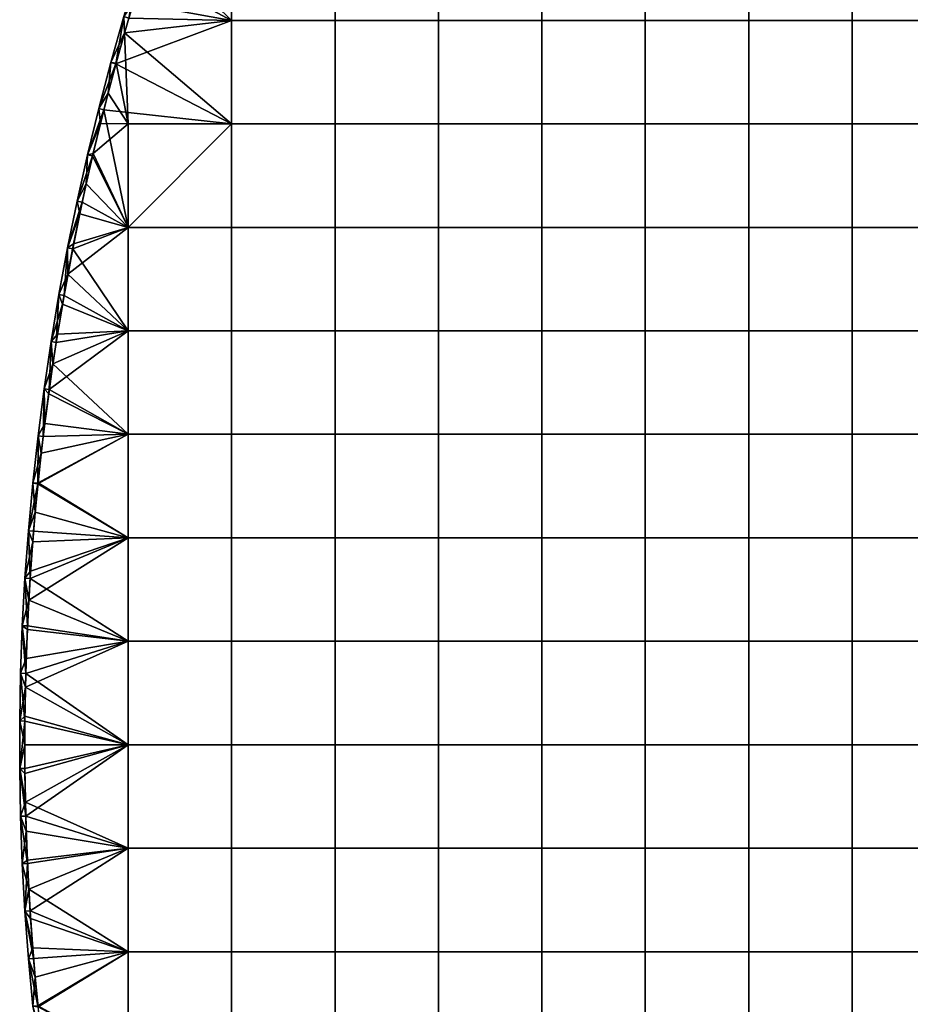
# Model space of a CAD drawing. Header units: millimetres. Extents: x -500 to 500, y -500 to 500.
# Tile 7 of 142: x -500 to -328, y -50 to 140. Entities that reach past the tile are written whole.
import ezdxf

# ---------------------------------------------------------------- set-up
doc = ezdxf.new("R2010")
doc.units = ezdxf.units.MM
doc.header["$MEASUREMENT"] = 0
doc.layers.add('Predefinito', color=7, linetype='Continuous')

msp = doc.modelspace()

# ---------------------------------------------------------------- meshes
at = {"layer": 'Predefinito'}
mesh = msp.add_polyface(dxfattribs=at)
corners = [(-319.36, 239.52, 722.01), (-319.36, 259.48, 722.01), (-339.32, 259.48, 722.01), (-339.32, 239.52, 722.01), (-299.4, 239.52, 722.01), (-299.4, 259.48, 722.01), (-279.44, 239.52, 722.01), (-279.44, 259.48, 722.01), (-259.48, 239.52, 722.01), (-259.48, 259.48, 722.01), (-319.36, 219.56, 722.01), (-339.32, 219.56, 722.01), (-299.4, 219.56, 722.01), (-279.44, 219.56, 722.01), (-259.48, 219.56, 722.01), (-319.36, 199.6, 722.01), (-339.32, 199.6, 722.01), (-299.4, 199.6, 722.01), (-279.44, 199.6, 722.01), (-259.48, 199.6, 722.01), (-319.36, 179.64, 722.01), (-339.32, 179.64, 722.01), (-299.4, 179.64, 722.01), (-279.44, 179.64, 722.01), (-259.48, 179.64, 722.01), (-319.36, 159.68, 722.01), (-339.32, 159.68, 722.01), (-299.4, 159.68, 722.01), (-279.44, 159.68, 722.01), (-259.48, 159.68, 722.01), (-319.36, 139.72, 722.01), (-339.32, 139.72, 722.01), (-299.4, 139.72, 722.01), (-279.44, 139.72, 722.01), (-259.48, 139.72, 722.01), (-319.36, 239.52, 710.01), (-339.32, 239.52, 710.01), (-339.32, 259.48, 710.01), (-319.36, 259.48, 710.01), (-299.4, 239.52, 710.01), (-299.4, 259.48, 710.01), (-279.44, 239.52, 710.01), (-279.44, 259.48, 710.01), (-259.48, 239.52, 710.01), (-259.48, 259.48, 710.01), (-339.32, 219.56, 710.01), (-359.28, 219.56, 710.01), (-359.28, 239.52, 710.01), (-319.36, 219.56, 710.01), (-299.4, 219.56, 710.01), (-279.44, 219.56, 710.01), (-259.48, 219.56, 710.01), (-339.32, 199.6, 710.01), (-359.28, 199.6, 710.01), (-319.36, 199.6, 710.01), (-299.4, 199.6, 710.01), (-279.44, 199.6, 710.01), (-259.48, 199.6, 710.01), (-339.32, 179.64, 710.01), (-359.28, 179.64, 710.01), (-319.36, 179.64, 710.01), (-299.4, 179.64, 710.01), (-279.44, 179.64, 710.01), (-259.48, 179.64, 710.01), (-339.32, 159.68, 710.01), (-359.28, 159.68, 710.01), (-319.36, 159.68, 710.01), (-299.4, 159.68, 710.01), (-279.44, 159.68, 710.01), (-339.32, 139.72, 710.01), (-359.28, 139.72, 710.01), (-319.36, 139.72, 710.01), (-299.4, 139.72, 710.01), (-279.44, 139.72, 710.01), (-319.36, 119.76, 710.01), (-339.32, 119.76, 710.01), (-299.4, 119.76, 710.01), (-279.44, 119.76, 710.01)]
mesh.append_faces([[corners[k] for k in face] for face in [(0, 1, 2, 3), (4, 5, 1, 0), (6, 7, 5, 4), (8, 9, 7, 6), (10, 0, 3, 11), (12, 4, 0, 10), (13, 6, 4, 12), (14, 8, 6, 13), (15, 10, 11, 16), (17, 12, 10, 15), (18, 13, 12, 17), (19, 14, 13, 18), (20, 15, 16, 21), (22, 17, 15, 20), (23, 18, 17, 22), (24, 19, 18, 23), (25, 20, 21, 26), (27, 22, 20, 25), (28, 23, 22, 27), (29, 24, 23, 28), (30, 25, 26, 31), (32, 27, 25, 30), (33, 28, 27, 32), (34, 29, 28, 33), (35, 36, 37, 38), (39, 35, 38, 40), (41, 39, 40, 42), (43, 41, 42, 44), (45, 46, 47, 36), (48, 45, 36, 35), (49, 48, 35, 39), (50, 49, 39, 41), (51, 50, 41, 43), (52, 53, 46, 45), (54, 52, 45, 48), (55, 54, 48, 49), (56, 55, 49, 50), (57, 56, 50, 51), (58, 59, 53, 52), (60, 58, 52, 54), (61, 60, 54, 55), (62, 61, 55, 56), (63, 62, 56, 57), (64, 65, 59, 58), (66, 64, 58, 60), (67, 66, 60, 61), (68, 67, 61, 62), (69, 70, 65, 64), (71, 69, 64, 66), (72, 71, 66, 67), (73, 72, 67, 68), (74, 75, 69, 71), (76, 74, 71, 72), (77, 76, 72, 73)]])
mesh = msp.add_polyface(dxfattribs=at)
corners = [(-419.16, 199.6, 722.01), (-419.16, 219.56, 722.01), (-439.12, 219.56, 722.01), (-439.12, 199.6, 722.01), (-399.2, 199.6, 722.01), (-399.2, 219.56, 722.01), (-379.24, 199.6, 722.01), (-379.24, 219.56, 722.01), (-359.28, 199.6, 722.01), (-359.28, 219.56, 722.01), (-339.32, 199.6, 722.01), (-339.32, 219.56, 722.01), (-419.16, 179.64, 722.01), (-439.12, 179.64, 722.01), (-399.2, 179.64, 722.01), (-379.24, 179.64, 722.01), (-359.28, 179.64, 722.01), (-339.32, 179.64, 722.01), (-459.08, 159.68, 722.01), (-439.12, 159.68, 722.01), (-419.16, 159.68, 722.01), (-399.2, 159.68, 722.01), (-379.24, 159.68, 722.01), (-359.28, 159.68, 722.01), (-339.32, 159.68, 722.01), (-419.16, 139.72, 722.01), (-439.12, 139.72, 722.01), (-399.2, 139.72, 722.01), (-379.24, 139.72, 722.01), (-359.28, 139.72, 722.01), (-339.32, 139.72, 722.01), (-419.16, 119.76, 722.01), (-439.12, 119.76, 722.01), (-399.2, 119.76, 722.01), (-379.24, 119.76, 722.01), (-359.28, 119.76, 722.01), (-339.32, 119.76, 722.01), (-451.6, 212.27, 722.01), (-454.23, 206.59, 722.01), (-456.78, 200.89, 722.01), (-459.25, 195.17, 722.01), (-419.16, 199.6, 710.01), (-439.12, 199.6, 710.01), (-439.12, 219.56, 710.01), (-419.16, 219.56, 710.01), (-399.2, 199.6, 710.01), (-399.2, 219.56, 710.01), (-379.24, 199.6, 710.01), (-379.24, 219.56, 710.01), (-359.28, 199.6, 710.01), (-359.28, 219.56, 710.01), (-419.16, 179.64, 710.01), (-439.12, 179.64, 710.01), (-399.2, 179.64, 710.01), (-379.24, 179.64, 710.01), (-359.28, 179.64, 710.01), (-459.08, 159.68, 710.01), (-439.12, 159.68, 710.01), (-419.16, 159.68, 710.01), (-399.2, 159.68, 710.01), (-379.24, 159.68, 710.01), (-359.28, 159.68, 710.01), (-419.16, 139.72, 710.01), (-439.12, 139.72, 710.01), (-399.2, 139.72, 710.01), (-379.24, 139.72, 710.01), (-359.28, 139.72, 710.01), (-419.16, 119.76, 710.01), (-439.12, 119.76, 710.01), (-399.2, 119.76, 710.01), (-379.24, 119.76, 710.01), (-359.28, 119.76, 710.01), (-449.3, 217.1, 710.01), (-453.21, 208.81, 710.01), (-460.58, 192.02, 710.01)]
mesh.append_faces([[corners[k] for k in face] for face in [(0, 1, 2, 3), (4, 5, 1, 0), (6, 7, 5, 4), (8, 9, 7, 6), (10, 11, 9, 8), (12, 0, 3, 13), (14, 4, 0, 12), (15, 6, 4, 14), (16, 8, 6, 15), (17, 10, 8, 16), (18, 19, 13, 13), (20, 12, 13, 19), (21, 14, 12, 20), (22, 15, 14, 21), (23, 16, 15, 22), (24, 17, 16, 23), (25, 20, 19, 26), (27, 21, 20, 25), (28, 22, 21, 27), (29, 23, 22, 28), (30, 24, 23, 29), (31, 25, 26, 32), (33, 27, 25, 31), (34, 28, 27, 33), (35, 29, 28, 34), (36, 30, 29, 35), (37, 38, 3, 3), (38, 39, 3, 3), (39, 40, 3, 3), (3, 2, 37, 37), (41, 42, 43, 44), (45, 41, 44, 46), (47, 45, 46, 48), (49, 47, 48, 50), (51, 52, 42, 41), (53, 51, 41, 45), (54, 53, 45, 47), (55, 54, 47, 49), (56, 52, 57, 57), (58, 57, 52, 51), (59, 58, 51, 53), (60, 59, 53, 54), (61, 60, 54, 55), (62, 63, 57, 58), (64, 62, 58, 59), (65, 64, 59, 60), (66, 65, 60, 61), (67, 68, 63, 62), (69, 67, 62, 64), (70, 69, 64, 65), (71, 70, 65, 66), (72, 42, 73, 73), (42, 72, 43, 43), (52, 74, 42, 42)]])
mesh = msp.add_polyface(dxfattribs=at)
corners = [(-471.4, 166.69, 711.01), (-474.38, 158, 711.01), (-471.4, 166.69, 721.01), (-477.2, 149.26, 711.01), (-474.38, 158, 721.01), (-479.86, 140.47, 711.01), (-477.2, 149.26, 721.01), (-482.36, 131.63, 711.01), (-482.36, 131.63, 721.01), (-484.7, 122.74, 711.01), (-484.7, 122.74, 721.01), (-479.86, 140.47, 721.01), (-439.12, 139.72, 722.01), (-439.12, 159.68, 722.01), (-459.08, 159.68, 722.01), (-459.08, 139.72, 722.01), (-439.12, 119.76, 722.01), (-459.08, 119.76, 722.01), (-468.37, 172.14, 722.01), (-470.46, 166.35, 722.01), (-472.47, 160.55, 722.01), (-474.4, 154.75, 722.01), (-476.25, 148.94, 722.01), (-478.03, 143.12, 722.01), (-479.74, 137.3, 722.01), (-481.37, 131.48, 722.01), (-479.04, 119.76, 722.01), (-482.92, 125.66, 722.01), (-439.12, 139.72, 710.01), (-459.08, 139.72, 710.01), (-459.08, 159.68, 710.01), (-439.12, 159.68, 710.01), (-439.12, 119.76, 710.01), (-459.08, 119.76, 710.01), (-470.45, 166.35, 710.01), (-473.43, 157.68, 710.01), (-476.25, 148.96, 710.01), (-478.9, 140.18, 710.01), (-481.4, 131.36, 710.01), (-483.73, 122.5, 710.01), (-470.45, 166.35, 710.01), (-473.43, 157.68, 710.01), (-471.4, 166.69, 711.01), (-476.25, 148.96, 710.01), (-474.38, 158, 711.01), (-478.9, 140.18, 710.01), (-477.2, 149.26, 711.01), (-481.4, 131.36, 710.01), (-479.86, 140.47, 711.01), (-483.73, 122.5, 710.01), (-484.7, 122.74, 711.01), (-482.36, 131.63, 711.01), (-482.92, 125.66, 722.01), (-481.37, 131.48, 722.01), (-482.36, 131.63, 721.01), (-479.74, 137.3, 722.01), (-478.03, 143.12, 722.01), (-479.86, 140.47, 721.01), (-476.25, 148.94, 722.01), (-477.2, 149.26, 721.01), (-474.4, 154.75, 722.01), (-472.47, 160.55, 722.01), (-474.38, 158, 721.01), (-470.46, 166.35, 722.01), (-471.4, 166.69, 721.01), (-484.7, 122.74, 721.01)]
mesh.append_faces([[corners[k] for k in face] for face in [(0, 1, 2, 2), (1, 3, 4, 4), (3, 5, 6, 6), (5, 7, 8, 8), (7, 9, 10, 10), (10, 8, 7, 7), (8, 11, 5, 5), (11, 6, 5, 5), (6, 4, 3, 3), (4, 2, 1, 1), (12, 13, 14, 15), (16, 12, 15, 17), (18, 19, 14, 14), (19, 20, 14, 14), (20, 21, 14, 14), (21, 22, 15, 15), (22, 23, 15, 15), (23, 24, 15, 15), (24, 25, 26, 26), (25, 27, 26, 26), (15, 14, 21, 21), (17, 15, 24, 24), (26, 17, 24, 24), (28, 29, 30, 31), (32, 33, 29, 28), (34, 30, 35, 35), (35, 30, 36, 36), (36, 29, 37, 37), (37, 29, 38, 38), (38, 33, 39, 39), (29, 36, 30, 30), (33, 38, 29, 29), (40, 41, 42, 42), (41, 43, 44, 44), (43, 45, 46, 46), (45, 47, 48, 48), (47, 49, 50, 50), (50, 51, 47, 47), (51, 48, 47, 47), (48, 46, 45, 45), (46, 44, 43, 43), (44, 42, 41, 41), (52, 53, 54, 54), (53, 55, 54, 54), (55, 56, 57, 57), (56, 58, 59, 59), (58, 60, 59, 59), (60, 61, 62, 62), (61, 63, 64, 64), (64, 62, 61, 61), (62, 59, 60, 60), (59, 57, 56, 56), (57, 54, 55, 55), (54, 65, 52, 52)]])
mesh = msp.add_polyface(dxfattribs=at)
corners = [(-319.36, 119.76, 722.01), (-319.36, 139.72, 722.01), (-339.32, 139.72, 722.01), (-339.32, 119.76, 722.01), (-299.4, 119.76, 722.01), (-299.4, 139.72, 722.01), (-279.44, 119.76, 722.01), (-279.44, 139.72, 722.01), (-259.48, 119.76, 722.01), (-259.48, 139.72, 722.01), (-319.36, 99.8, 722.01), (-339.32, 99.8, 722.01), (-299.4, 99.8, 722.01), (-279.44, 99.8, 722.01), (-259.48, 99.8, 722.01), (-319.36, 79.84, 722.01), (-339.32, 79.84, 722.01), (-299.4, 79.84, 722.01), (-279.44, 79.84, 722.01), (-259.48, 79.84, 722.01), (-319.36, 59.88, 722.01), (-339.32, 59.88, 722.01), (-299.4, 59.88, 722.01), (-279.44, 59.88, 722.01), (-259.48, 59.88, 722.01), (-319.36, 39.92, 722.01), (-339.32, 39.92, 722.01), (-299.4, 39.92, 722.01), (-279.44, 39.92, 722.01), (-259.48, 39.92, 722.01), (-319.36, 19.96, 722.01), (-339.32, 19.96, 722.01), (-299.4, 19.96, 722.01), (-279.44, 19.96, 722.01), (-259.48, 19.96, 722.01), (-319.36, 0, 722.01), (-339.32, 0, 722.01), (-299.4, 0, 722.01), (-279.44, 0, 722.01), (-259.48, 0, 722.01), (-339.32, 119.76, 710.01), (-359.28, 119.76, 710.01), (-359.28, 139.72, 710.01), (-339.32, 139.72, 710.01), (-339.32, 99.8, 710.01), (-359.28, 99.8, 710.01), (-319.36, 99.8, 710.01), (-319.36, 119.76, 710.01), (-299.4, 99.8, 710.01), (-299.4, 119.76, 710.01), (-279.44, 99.8, 710.01), (-279.44, 119.76, 710.01), (-259.48, 99.8, 710.01), (-259.48, 119.76, 710.01), (-339.32, 79.84, 710.01), (-359.28, 79.84, 710.01), (-319.36, 79.84, 710.01), (-299.4, 79.84, 710.01), (-279.44, 79.84, 710.01), (-339.32, 59.88, 710.01), (-359.28, 59.88, 710.01), (-319.36, 59.88, 710.01), (-299.4, 59.88, 710.01), (-279.44, 59.88, 710.01), (-339.32, 39.92, 710.01), (-359.28, 39.92, 710.01), (-319.36, 39.92, 710.01), (-299.4, 39.92, 710.01), (-279.44, 39.92, 710.01), (-339.32, 19.96, 710.01), (-359.28, 19.96, 710.01), (-319.36, 19.96, 710.01), (-299.4, 19.96, 710.01), (-279.44, 19.96, 710.01), (-339.32, 0, 710.01), (-359.28, 0, 710.01), (-319.36, 0, 710.01), (-299.4, 0, 710.01), (-279.44, 0, 710.01)]
mesh.append_faces([[corners[k] for k in face] for face in [(0, 1, 2, 3), (4, 5, 1, 0), (6, 7, 5, 4), (8, 9, 7, 6), (10, 0, 3, 11), (12, 4, 0, 10), (13, 6, 4, 12), (14, 8, 6, 13), (15, 10, 11, 16), (17, 12, 10, 15), (18, 13, 12, 17), (19, 14, 13, 18), (20, 15, 16, 21), (22, 17, 15, 20), (23, 18, 17, 22), (24, 19, 18, 23), (25, 20, 21, 26), (27, 22, 20, 25), (28, 23, 22, 27), (29, 24, 23, 28), (30, 25, 26, 31), (32, 27, 25, 30), (33, 28, 27, 32), (34, 29, 28, 33), (35, 30, 31, 36), (37, 32, 30, 35), (38, 33, 32, 37), (39, 34, 33, 38), (40, 41, 42, 43), (44, 45, 41, 40), (46, 44, 40, 47), (48, 46, 47, 49), (50, 48, 49, 51), (52, 50, 51, 53), (54, 55, 45, 44), (56, 54, 44, 46), (57, 56, 46, 48), (58, 57, 48, 50), (59, 60, 55, 54), (61, 59, 54, 56), (62, 61, 56, 57), (63, 62, 57, 58), (64, 65, 60, 59), (66, 64, 59, 61), (67, 66, 61, 62), (68, 67, 62, 63), (69, 70, 65, 64), (71, 69, 64, 66), (72, 71, 66, 67), (73, 72, 67, 68), (74, 75, 70, 69), (76, 74, 69, 71), (77, 76, 71, 72), (78, 77, 72, 73)]])
mesh = msp.add_polyface(dxfattribs=at)
corners = [(-484.7, 122.74, 711.01), (-486.87, 113.82, 711.01), (-486.87, 113.82, 721.01), (-484.7, 122.74, 721.01), (-459.08, 99.8, 722.01), (-459.08, 119.76, 722.01), (-479.04, 119.76, 722.01), (-479.04, 99.8, 722.01), (-439.12, 99.8, 722.01), (-439.12, 119.76, 722.01), (-459.08, 79.84, 722.01), (-479.04, 79.84, 722.01), (-439.12, 79.84, 722.01), (-459.08, 59.88, 722.01), (-479.04, 59.88, 722.01), (-439.12, 59.88, 722.01), (-459.08, 39.92, 722.01), (-479.04, 39.92, 722.01), (-439.12, 39.92, 722.01), (-459.08, 19.96, 722.01), (-479.04, 19.96, 722.01), (-439.12, 19.96, 722.01), (-459.08, 0, 722.01), (-479.04, 0, 722.01), (-439.12, 0, 722.01), (-482.92, 125.66, 722.01), (-484.4, 119.84, 722.01), (-485.8, 114.02, 722.01), (-487.13, 108.21, 722.01), (-488.38, 102.4, 722.01), (-489.56, 96.6, 722.01), (-490.67, 90.8, 722.01), (-491.71, 85.01, 722.01), (-492.67, 79.23, 722.01), (-493.56, 73.47, 722.01), (-494.38, 67.71, 722.01), (-479.04, 99.8, 710.01), (-459.08, 119.76, 710.01), (-459.08, 99.8, 710.01), (-439.12, 99.8, 710.01), (-439.12, 119.76, 710.01), (-459.08, 79.84, 710.01), (-479.04, 79.84, 710.01), (-439.12, 79.84, 710.01), (-459.08, 59.88, 710.01), (-479.04, 59.88, 710.01), (-439.12, 59.88, 710.01), (-459.08, 39.92, 710.01), (-479.04, 39.92, 710.01), (-439.12, 39.92, 710.01), (-459.08, 19.96, 710.01), (-479.04, 19.96, 710.01), (-439.12, 19.96, 710.01), (-459.08, 0, 710.01), (-479.04, 0, 710.01), (-483.73, 122.5, 710.01), (-485.9, 113.59, 710.01), (-487.9, 104.64, 710.01), (-489.74, 95.66, 710.01), (-494.27, 68.54, 710.01), (-496.45, 50.34, 710.01), (-497.97, 32.06, 710.01), (-498.81, 13.75, 710.01), (-483.73, 122.5, 710.01), (-485.9, 113.59, 710.01), (-486.87, 113.82, 711.01), (-488.88, 104.85, 711.01), (-484.7, 122.74, 711.01), (-487.13, 108.21, 722.01), (-485.8, 114.02, 722.01), (-486.87, 113.82, 721.01), (-484.4, 119.84, 722.01), (-482.92, 125.66, 722.01), (-484.7, 122.74, 721.01)]
mesh.append_faces([[corners[k] for k in face] for face in [(0, 1, 2, 2), (2, 3, 0, 0), (4, 5, 6, 7), (8, 9, 5, 4), (10, 4, 7, 11), (12, 8, 4, 10), (13, 10, 11, 14), (15, 12, 10, 13), (16, 13, 14, 17), (18, 15, 13, 16), (19, 16, 17, 20), (21, 18, 16, 19), (22, 19, 20, 23), (24, 21, 19, 22), (25, 26, 6, 6), (26, 27, 6, 6), (27, 28, 7, 7), (28, 29, 7, 7), (29, 30, 7, 7), (30, 31, 7, 7), (31, 32, 11, 11), (32, 33, 11, 11), (33, 34, 11, 11), (34, 35, 14, 14), (7, 6, 27, 27), (11, 7, 31, 31), (14, 11, 34, 34), (36, 37, 38, 38), (39, 38, 37, 40), (41, 42, 36, 38), (43, 41, 38, 39), (44, 45, 42, 41), (46, 44, 41, 43), (47, 48, 45, 44), (49, 47, 44, 46), (50, 51, 48, 47), (52, 50, 47, 49), (53, 54, 51, 50), (55, 36, 56, 56), (56, 36, 57, 57), (57, 36, 58, 58), (36, 55, 37, 37), (42, 58, 36, 36), (45, 59, 42, 42), (48, 60, 45, 45), (51, 61, 48, 48), (54, 62, 51, 51), (63, 64, 65, 65), (66, 65, 64, 64), (65, 67, 63, 63), (68, 69, 70, 70), (69, 71, 70, 70), (71, 72, 73, 73), (73, 70, 71, 71)]])
mesh = msp.add_polyface(dxfattribs=at)
corners = [(-419.16, 99.8, 722.01), (-419.16, 119.76, 722.01), (-439.12, 119.76, 722.01), (-439.12, 99.8, 722.01), (-399.2, 99.8, 722.01), (-399.2, 119.76, 722.01), (-379.24, 99.8, 722.01), (-379.24, 119.76, 722.01), (-359.28, 99.8, 722.01), (-359.28, 119.76, 722.01), (-339.32, 99.8, 722.01), (-339.32, 119.76, 722.01), (-419.16, 79.84, 722.01), (-439.12, 79.84, 722.01), (-399.2, 79.84, 722.01), (-379.24, 79.84, 722.01), (-359.28, 79.84, 722.01), (-339.32, 79.84, 722.01), (-419.16, 59.88, 722.01), (-439.12, 59.88, 722.01), (-399.2, 59.88, 722.01), (-379.24, 59.88, 722.01), (-359.28, 59.88, 722.01), (-339.32, 59.88, 722.01), (-419.16, 39.92, 722.01), (-439.12, 39.92, 722.01), (-399.2, 39.92, 722.01), (-379.24, 39.92, 722.01), (-359.28, 39.92, 722.01), (-339.32, 39.92, 722.01), (-419.16, 19.96, 722.01), (-439.12, 19.96, 722.01), (-399.2, 19.96, 722.01), (-379.24, 19.96, 722.01), (-359.28, 19.96, 722.01), (-339.32, 19.96, 722.01), (-419.16, 0, 722.01), (-439.12, 0, 722.01), (-399.2, 0, 722.01), (-379.24, 0, 722.01), (-359.28, 0, 722.01), (-339.32, 0, 722.01), (-419.16, 99.8, 710.01), (-439.12, 99.8, 710.01), (-439.12, 119.76, 710.01), (-419.16, 119.76, 710.01), (-399.2, 99.8, 710.01), (-399.2, 119.76, 710.01), (-379.24, 99.8, 710.01), (-379.24, 119.76, 710.01), (-359.28, 99.8, 710.01), (-359.28, 119.76, 710.01), (-419.16, 79.84, 710.01), (-439.12, 79.84, 710.01), (-399.2, 79.84, 710.01), (-379.24, 79.84, 710.01), (-359.28, 79.84, 710.01), (-419.16, 59.88, 710.01), (-439.12, 59.88, 710.01), (-399.2, 59.88, 710.01), (-379.24, 59.88, 710.01), (-359.28, 59.88, 710.01), (-419.16, 39.92, 710.01), (-439.12, 39.92, 710.01), (-399.2, 39.92, 710.01), (-379.24, 39.92, 710.01), (-359.28, 39.92, 710.01), (-419.16, 19.96, 710.01), (-439.12, 19.96, 710.01), (-399.2, 19.96, 710.01), (-379.24, 19.96, 710.01), (-359.28, 19.96, 710.01), (-439.12, 0, 710.01), (-459.08, 0, 710.01), (-459.08, 19.96, 710.01), (-419.16, 0, 710.01), (-399.2, 0, 710.01), (-379.24, 0, 710.01), (-359.28, 0, 710.01)]
mesh.append_faces([[corners[k] for k in face] for face in [(0, 1, 2, 3), (4, 5, 1, 0), (6, 7, 5, 4), (8, 9, 7, 6), (10, 11, 9, 8), (12, 0, 3, 13), (14, 4, 0, 12), (15, 6, 4, 14), (16, 8, 6, 15), (17, 10, 8, 16), (18, 12, 13, 19), (20, 14, 12, 18), (21, 15, 14, 20), (22, 16, 15, 21), (23, 17, 16, 22), (24, 18, 19, 25), (26, 20, 18, 24), (27, 21, 20, 26), (28, 22, 21, 27), (29, 23, 22, 28), (30, 24, 25, 31), (32, 26, 24, 30), (33, 27, 26, 32), (34, 28, 27, 33), (35, 29, 28, 34), (36, 30, 31, 37), (38, 32, 30, 36), (39, 33, 32, 38), (40, 34, 33, 39), (41, 35, 34, 40), (42, 43, 44, 45), (46, 42, 45, 47), (48, 46, 47, 49), (50, 48, 49, 51), (52, 53, 43, 42), (54, 52, 42, 46), (55, 54, 46, 48), (56, 55, 48, 50), (57, 58, 53, 52), (59, 57, 52, 54), (60, 59, 54, 55), (61, 60, 55, 56), (62, 63, 58, 57), (64, 62, 57, 59), (65, 64, 59, 60), (66, 65, 60, 61), (67, 68, 63, 62), (69, 67, 62, 64), (70, 69, 64, 65), (71, 70, 65, 66), (72, 73, 74, 68), (75, 72, 68, 67), (76, 75, 67, 69), (77, 76, 69, 70), (78, 77, 70, 71)]])
mesh = msp.add_polyface(dxfattribs=at)
corners = [(-486.87, 113.82, 711.01), (-488.88, 104.85, 711.01), (-488.88, 104.85, 721.01), (-490.73, 95.86, 711.01), (-492.4, 86.82, 711.01), (-492.4, 86.82, 721.01), (-493.92, 77.76, 711.01), (-493.92, 77.76, 721.01), (-495.26, 68.68, 711.01), (-495.26, 68.68, 721.01), (-496.44, 59.57, 711.01), (-496.44, 59.57, 721.01), (-497.45, 50.44, 711.01), (-497.45, 50.44, 721.01), (-490.73, 95.86, 721.01), (-486.87, 113.82, 721.01), (-494.38, 67.71, 722.01), (-495.14, 61.97, 722.01), (-479.04, 59.88, 722.01), (-495.82, 56.24, 722.01), (-496.43, 50.53, 722.01), (-479.04, 39.92, 722.01), (-489.74, 95.66, 710.01), (-479.04, 79.84, 710.01), (-491.42, 86.65, 710.01), (-492.93, 77.61, 710.01), (-494.27, 68.54, 710.01), (-479.04, 59.88, 710.01), (-495.45, 59.45, 710.01), (-496.45, 50.34, 710.01), (-485.9, 113.59, 710.01), (-487.9, 104.64, 710.01), (-488.88, 104.85, 711.01), (-489.74, 95.66, 710.01), (-490.73, 95.86, 711.01), (-491.42, 86.65, 710.01), (-492.93, 77.61, 710.01), (-492.4, 86.82, 711.01), (-494.27, 68.54, 710.01), (-493.92, 77.76, 711.01), (-495.45, 59.45, 710.01), (-495.26, 68.68, 711.01), (-496.45, 50.34, 710.01), (-496.44, 59.57, 711.01), (-497.45, 50.44, 711.01), (-496.98, 44.84, 722.01), (-496.43, 50.53, 722.01), (-497.45, 50.44, 721.01), (-495.82, 56.24, 722.01), (-495.14, 61.97, 722.01), (-496.44, 59.57, 721.01), (-494.38, 67.71, 722.01), (-495.26, 68.68, 721.01), (-493.56, 73.47, 722.01), (-492.67, 79.23, 722.01), (-493.92, 77.76, 721.01), (-491.71, 85.01, 722.01), (-490.67, 90.8, 722.01), (-492.4, 86.82, 721.01), (-489.56, 96.6, 722.01), (-490.73, 95.86, 721.01), (-488.38, 102.4, 722.01), (-487.13, 108.21, 722.01), (-488.88, 104.85, 721.01), (-486.87, 113.82, 721.01)]
mesh.append_faces([[corners[k] for k in face] for face in [(0, 1, 2, 2), (1, 3, 2, 2), (3, 4, 5, 5), (4, 6, 7, 7), (6, 8, 9, 9), (8, 10, 11, 11), (10, 12, 13, 13), (13, 11, 10, 10), (11, 9, 8, 8), (9, 7, 6, 6), (7, 5, 4, 4), (5, 14, 3, 3), (14, 2, 3, 3), (2, 15, 0, 0), (16, 17, 18, 18), (17, 19, 18, 18), (19, 20, 18, 18), (21, 18, 20, 20), (22, 23, 24, 24), (24, 23, 25, 25), (25, 23, 26, 26), (26, 27, 28, 28), (28, 27, 29, 29), (30, 31, 32, 32), (31, 33, 34, 34), (33, 35, 34, 34), (35, 36, 37, 37), (36, 38, 39, 39), (38, 40, 41, 41), (40, 42, 43, 43), (44, 43, 42, 42), (43, 41, 40, 40), (41, 39, 38, 38), (39, 37, 36, 36), (37, 34, 35, 35), (34, 32, 31, 31), (45, 46, 47, 47), (46, 48, 47, 47), (48, 49, 50, 50), (49, 51, 52, 52), (51, 53, 52, 52), (53, 54, 55, 55), (54, 56, 55, 55), (56, 57, 58, 58), (57, 59, 60, 60), (59, 61, 60, 60), (61, 62, 63, 63), (64, 63, 62, 62), (63, 60, 61, 61), (60, 58, 57, 57), (58, 55, 56, 56), (55, 52, 53, 53), (52, 50, 49, 49), (50, 47, 48, 48)]])
mesh = msp.add_polyface(dxfattribs=at)
corners = [(-497.45, 50.44, 711.01), (-498.29, 41.29, 711.01), (-497.45, 50.44, 721.01), (-498.97, 32.13, 711.01), (-498.29, 41.29, 721.01), (-499.47, 22.96, 711.01), (-499.47, 22.96, 721.01), (-499.81, 13.78, 711.01), (-499.81, 13.78, 721.01), (-499.98, 4.59, 711.01), (-499.98, 4.59, 721.01), (-499.98, -4.59, 721.01), (-498.97, 32.13, 721.01), (-496.43, 50.53, 722.01), (-496.98, 44.84, 722.01), (-479.04, 39.92, 722.01), (-497.46, 39.16, 722.01), (-497.87, 33.5, 722.01), (-498.22, 27.86, 722.01), (-498.5, 22.25, 722.01), (-479.04, 19.96, 722.01), (-498.72, 16.65, 722.01), (-498.88, 11.08, 722.01), (-498.97, 5.53, 722.01), (-479.04, 0, 722.01), (-499, 0, 722.01), (-498.97, -5.53, 722.01), (-496.45, 50.34, 710.01), (-479.04, 39.92, 710.01), (-497.3, 41.21, 710.01), (-497.97, 32.06, 710.01), (-479.04, 19.96, 710.01), (-498.47, 22.91, 710.01), (-498.81, 13.75, 710.01), (-479.04, 0, 710.01), (-498.98, 4.58, 710.01), (-498.98, -4.58, 710.01), (-496.45, 50.34, 710.01), (-497.3, 41.21, 710.01), (-498.29, 41.29, 711.01), (-497.97, 32.06, 710.01), (-498.47, 22.91, 710.01), (-498.97, 32.13, 711.01), (-498.81, 13.75, 710.01), (-499.47, 22.96, 711.01), (-498.98, 4.58, 710.01), (-499.81, 13.78, 711.01), (-499.98, -4.59, 711.01), (-499.98, 4.59, 711.01), (-497.45, 50.44, 711.01), (-499, 0, 722.01), (-498.97, 5.53, 722.01), (-499.98, 4.59, 721.01), (-498.88, 11.08, 722.01), (-498.72, 16.65, 722.01), (-499.81, 13.78, 721.01), (-498.5, 22.25, 722.01), (-499.47, 22.96, 721.01), (-498.22, 27.86, 722.01), (-497.87, 33.5, 722.01), (-498.97, 32.13, 721.01), (-497.46, 39.16, 722.01), (-496.98, 44.84, 722.01), (-498.29, 41.29, 721.01), (-497.45, 50.44, 721.01), (-499.98, -4.59, 721.01)]
mesh.append_faces([[corners[k] for k in face] for face in [(0, 1, 2, 2), (1, 3, 4, 4), (3, 5, 6, 6), (5, 7, 8, 8), (7, 9, 10, 10), (11, 10, 9, 9), (10, 8, 7, 7), (8, 6, 5, 5), (6, 12, 3, 3), (12, 4, 3, 3), (4, 2, 1, 1), (13, 14, 15, 15), (14, 16, 15, 15), (16, 17, 15, 15), (17, 18, 15, 15), (18, 19, 20, 20), (19, 21, 20, 20), (21, 22, 20, 20), (22, 23, 24, 24), (23, 25, 24, 24), (25, 26, 24, 24), (20, 15, 18, 18), (24, 20, 22, 22), (27, 28, 29, 29), (29, 28, 30, 30), (30, 31, 32, 32), (32, 31, 33, 33), (33, 34, 35, 35), (35, 34, 36, 36), (37, 38, 39, 39), (38, 40, 39, 39), (40, 41, 42, 42), (41, 43, 44, 44), (43, 45, 46, 46), (47, 48, 45, 45), (48, 46, 45, 45), (46, 44, 43, 43), (44, 42, 41, 41), (42, 39, 40, 40), (39, 49, 37, 37), (50, 51, 52, 52), (51, 53, 52, 52), (53, 54, 55, 55), (54, 56, 57, 57), (56, 58, 57, 57), (58, 59, 60, 60), (59, 61, 60, 60), (61, 62, 63, 63), (64, 63, 62, 62), (63, 60, 61, 61), (60, 57, 58, 58), (57, 55, 54, 54), (55, 52, 53, 53), (52, 65, 50, 50)]])
mesh = msp.add_polyface(dxfattribs=at)
corners = [(-499.98, 4.59, 711.01), (-499.98, -4.59, 711.01), (-499.98, -4.59, 721.01), (-499.81, -13.78, 711.01), (-499.81, -13.78, 721.01), (-499.47, -22.96, 711.01), (-499.47, -22.96, 721.01), (-498.97, -32.13, 711.01), (-498.97, -32.13, 721.01), (-498.29, -41.29, 711.01), (-498.29, -41.29, 721.01), (-497.45, -50.44, 711.01), (-497.45, -50.44, 721.01), (-498.97, -5.53, 722.01), (-498.88, -11.08, 722.01), (-479.04, 0, 722.01), (-498.72, -16.65, 722.01), (-479.04, -19.96, 722.01), (-498.5, -22.25, 722.01), (-498.22, -27.86, 722.01), (-497.87, -33.5, 722.01), (-479.04, -39.92, 722.01), (-497.46, -39.16, 722.01), (-496.98, -44.84, 722.01), (-496.43, -50.53, 722.01), (-479.04, -59.88, 722.01), (-498.98, -4.58, 710.01), (-479.04, 0, 710.01), (-498.81, -13.75, 710.01), (-479.04, -19.96, 710.01), (-498.47, -22.91, 710.01), (-497.97, -32.06, 710.01), (-479.04, -39.92, 710.01), (-497.3, -41.21, 710.01), (-496.45, -50.34, 710.01), (-498.98, 4.58, 710.01), (-498.98, -4.58, 710.01), (-499.98, -4.59, 711.01), (-498.81, -13.75, 710.01), (-498.47, -22.91, 710.01), (-499.81, -13.78, 711.01), (-497.97, -32.06, 710.01), (-498.97, -32.13, 711.01), (-497.3, -41.21, 710.01), (-496.45, -50.34, 710.01), (-498.29, -41.29, 711.01), (-495.45, -59.45, 710.01), (-497.45, -50.44, 711.01), (-499.47, -22.96, 711.01), (-495.82, -56.24, 722.01), (-496.43, -50.53, 722.01), (-497.45, -50.44, 721.01), (-496.98, -44.84, 722.01), (-497.46, -39.16, 722.01), (-498.29, -41.29, 721.01), (-497.87, -33.5, 722.01), (-498.97, -32.13, 721.01), (-498.22, -27.86, 722.01), (-498.5, -22.25, 722.01), (-499.47, -22.96, 721.01), (-498.72, -16.65, 722.01), (-498.88, -11.08, 722.01), (-499.81, -13.78, 721.01), (-498.97, -5.53, 722.01), (-499.98, -4.59, 721.01), (-499, 0, 722.01)]
mesh.append_faces([[corners[k] for k in face] for face in [(0, 1, 2, 2), (1, 3, 4, 4), (3, 5, 6, 6), (5, 7, 8, 8), (7, 9, 10, 10), (9, 11, 12, 12), (12, 10, 9, 9), (10, 8, 7, 7), (8, 6, 5, 5), (6, 4, 3, 3), (4, 2, 1, 1), (13, 14, 15, 15), (14, 16, 17, 17), (16, 18, 17, 17), (18, 19, 17, 17), (19, 20, 21, 21), (20, 22, 21, 21), (22, 23, 21, 21), (23, 24, 21, 21), (17, 15, 14, 14), (21, 17, 19, 19), (25, 21, 24, 24), (26, 27, 28, 28), (28, 29, 30, 30), (30, 29, 31, 31), (31, 32, 33, 33), (33, 32, 34, 34), (35, 36, 37, 37), (36, 38, 37, 37), (38, 39, 40, 40), (39, 41, 42, 42), (41, 43, 42, 42), (43, 44, 45, 45), (44, 46, 47, 47), (47, 45, 44, 44), (45, 42, 43, 43), (42, 48, 39, 39), (48, 40, 39, 39), (40, 37, 38, 38), (49, 50, 51, 51), (50, 52, 51, 51), (52, 53, 54, 54), (53, 55, 56, 56), (55, 57, 56, 56), (57, 58, 59, 59), (58, 60, 59, 59), (60, 61, 62, 62), (61, 63, 64, 64), (63, 65, 64, 64), (64, 62, 61, 61), (62, 59, 60, 60), (59, 56, 57, 57), (56, 54, 53, 53), (54, 51, 52, 52)]])
mesh = msp.add_polyface(dxfattribs=at)
corners = [(-486.87, -113.82, 711.01), (-484.7, -122.74, 711.01), (-484.7, -122.74, 721.01), (-459.08, -19.96, 722.01), (-459.08, 0, 722.01), (-479.04, 0, 722.01), (-479.04, -19.96, 722.01), (-439.12, -19.96, 722.01), (-439.12, 0, 722.01), (-419.16, -19.96, 722.01), (-419.16, 0, 722.01), (-459.08, -39.92, 722.01), (-479.04, -39.92, 722.01), (-439.12, -39.92, 722.01), (-419.16, -39.92, 722.01), (-459.08, -59.88, 722.01), (-479.04, -59.88, 722.01), (-439.12, -59.88, 722.01), (-419.16, -59.88, 722.01), (-459.08, -79.84, 722.01), (-479.04, -79.84, 722.01), (-439.12, -79.84, 722.01), (-419.16, -79.84, 722.01), (-459.08, -99.8, 722.01), (-479.04, -99.8, 722.01), (-439.12, -99.8, 722.01), (-459.08, -119.76, 722.01), (-479.04, -119.76, 722.01), (-439.12, -119.76, 722.01), (-493.56, -73.47, 722.01), (-492.67, -79.23, 722.01), (-491.71, -85.01, 722.01), (-490.67, -90.8, 722.01), (-489.56, -96.6, 722.01), (-488.38, -102.4, 722.01), (-487.13, -108.21, 722.01), (-485.8, -114.02, 722.01), (-484.4, -119.84, 722.01), (-482.92, -125.66, 722.01), (-459.08, -19.96, 710.01), (-479.04, -19.96, 710.01), (-479.04, 0, 710.01), (-459.08, 0, 710.01), (-439.12, -19.96, 710.01), (-439.12, 0, 710.01), (-459.08, -39.92, 710.01), (-479.04, -39.92, 710.01), (-439.12, -39.92, 710.01), (-459.08, -59.88, 710.01), (-479.04, -59.88, 710.01), (-439.12, -59.88, 710.01), (-459.08, -79.84, 710.01), (-479.04, -79.84, 710.01), (-439.12, -79.84, 710.01), (-459.08, -99.8, 710.01), (-479.04, -99.8, 710.01), (-439.12, -99.8, 710.01), (-459.08, -119.76, 710.01), (-439.12, -119.76, 710.01), (-489.74, -95.66, 710.01), (-487.9, -104.64, 710.01), (-485.9, -113.59, 710.01), (-483.73, -122.5, 710.01), (-498.81, -13.75, 710.01), (-497.97, -32.06, 710.01), (-496.45, -50.34, 710.01), (-494.27, -68.54, 710.01), (-485.9, -113.59, 710.01), (-483.73, -122.5, 710.01), (-486.87, -113.82, 711.01), (-484.7, -122.74, 711.01), (-484.4, -119.84, 722.01), (-485.8, -114.02, 722.01), (-486.87, -113.82, 721.01), (-484.7, -122.74, 721.01)]
mesh.append_faces([[corners[k] for k in face] for face in [(0, 1, 2, 2), (3, 4, 5, 6), (7, 8, 4, 3), (9, 10, 8, 7), (11, 3, 6, 12), (13, 7, 3, 11), (14, 9, 7, 13), (15, 11, 12, 16), (17, 13, 11, 15), (18, 14, 13, 17), (19, 15, 16, 20), (21, 17, 15, 19), (22, 18, 17, 21), (23, 19, 20, 24), (25, 21, 19, 23), (26, 23, 24, 27), (28, 25, 23, 26), (29, 30, 20, 20), (30, 31, 20, 20), (31, 32, 20, 20), (32, 33, 24, 24), (33, 34, 24, 24), (34, 35, 24, 24), (35, 36, 24, 24), (36, 37, 27, 27), (37, 38, 27, 27), (20, 16, 29, 29), (24, 20, 32, 32), (27, 24, 36, 36), (39, 40, 41, 42), (43, 39, 42, 44), (45, 46, 40, 39), (47, 45, 39, 43), (48, 49, 46, 45), (50, 48, 45, 47), (51, 52, 49, 48), (53, 51, 48, 50), (54, 55, 52, 51), (56, 54, 51, 53), (57, 55, 54, 54), (58, 57, 54, 56), (59, 55, 60, 60), (60, 55, 61, 61), (61, 55, 62, 62), (40, 63, 41, 41), (46, 64, 40, 40), (49, 65, 46, 46), (52, 66, 49, 49), (55, 59, 52, 52), (57, 62, 55, 55), (67, 68, 69, 69), (70, 69, 68, 68), (71, 72, 73, 73), (73, 74, 71, 71)]])
mesh = msp.add_polyface(dxfattribs=at)
corners = [(-399.2, -19.96, 722.01), (-399.2, 0, 722.01), (-419.16, 0, 722.01), (-419.16, -19.96, 722.01), (-379.24, -19.96, 722.01), (-379.24, 0, 722.01), (-359.28, -19.96, 722.01), (-359.28, 0, 722.01), (-339.32, -19.96, 722.01), (-339.32, 0, 722.01), (-399.2, -39.92, 722.01), (-419.16, -39.92, 722.01), (-379.24, -39.92, 722.01), (-359.28, -39.92, 722.01), (-339.32, -39.92, 722.01), (-399.2, -59.88, 722.01), (-419.16, -59.88, 722.01), (-379.24, -59.88, 722.01), (-359.28, -59.88, 722.01), (-339.32, -59.88, 722.01), (-399.2, -79.84, 722.01), (-419.16, -79.84, 722.01), (-379.24, -79.84, 722.01), (-359.28, -79.84, 722.01), (-339.32, -79.84, 722.01), (-419.16, -99.8, 722.01), (-439.12, -79.84, 722.01), (-439.12, -99.8, 722.01), (-399.2, -99.8, 722.01), (-379.24, -99.8, 722.01), (-359.28, -99.8, 722.01), (-339.32, -99.8, 722.01), (-419.16, -119.76, 722.01), (-439.12, -119.76, 722.01), (-399.2, -119.76, 722.01), (-379.24, -119.76, 722.01), (-359.28, -119.76, 722.01), (-339.32, -119.76, 722.01), (-419.16, -19.96, 710.01), (-439.12, -19.96, 710.01), (-439.12, 0, 710.01), (-419.16, 0, 710.01), (-399.2, -19.96, 710.01), (-399.2, 0, 710.01), (-379.24, -19.96, 710.01), (-379.24, 0, 710.01), (-359.28, -19.96, 710.01), (-359.28, 0, 710.01), (-339.32, -19.96, 710.01), (-339.32, 0, 710.01), (-419.16, -39.92, 710.01), (-439.12, -39.92, 710.01), (-399.2, -39.92, 710.01), (-379.24, -39.92, 710.01), (-359.28, -39.92, 710.01), (-339.32, -39.92, 710.01), (-419.16, -59.88, 710.01), (-439.12, -59.88, 710.01), (-399.2, -59.88, 710.01), (-379.24, -59.88, 710.01), (-359.28, -59.88, 710.01), (-339.32, -59.88, 710.01), (-419.16, -79.84, 710.01), (-439.12, -79.84, 710.01), (-399.2, -79.84, 710.01), (-379.24, -79.84, 710.01), (-359.28, -79.84, 710.01), (-339.32, -79.84, 710.01), (-419.16, -99.8, 710.01), (-439.12, -99.8, 710.01), (-399.2, -99.8, 710.01), (-379.24, -99.8, 710.01), (-359.28, -99.8, 710.01), (-339.32, -99.8, 710.01), (-419.16, -119.76, 710.01), (-439.12, -119.76, 710.01), (-399.2, -119.76, 710.01), (-379.24, -119.76, 710.01), (-359.28, -119.76, 710.01)]
mesh.append_faces([[corners[k] for k in face] for face in [(0, 1, 2, 3), (4, 5, 1, 0), (6, 7, 5, 4), (8, 9, 7, 6), (10, 0, 3, 11), (12, 4, 0, 10), (13, 6, 4, 12), (14, 8, 6, 13), (15, 10, 11, 16), (17, 12, 10, 15), (18, 13, 12, 17), (19, 14, 13, 18), (20, 15, 16, 21), (22, 17, 15, 20), (23, 18, 17, 22), (24, 19, 18, 23), (25, 21, 26, 27), (28, 20, 21, 25), (29, 22, 20, 28), (30, 23, 22, 29), (31, 24, 23, 30), (32, 25, 27, 33), (34, 28, 25, 32), (35, 29, 28, 34), (36, 30, 29, 35), (37, 31, 30, 36), (38, 39, 40, 41), (42, 38, 41, 43), (44, 42, 43, 45), (46, 44, 45, 47), (48, 46, 47, 49), (50, 51, 39, 38), (52, 50, 38, 42), (53, 52, 42, 44), (54, 53, 44, 46), (55, 54, 46, 48), (56, 57, 51, 50), (58, 56, 50, 52), (59, 58, 52, 53), (60, 59, 53, 54), (61, 60, 54, 55), (62, 63, 57, 56), (64, 62, 56, 58), (65, 64, 58, 59), (66, 65, 59, 60), (67, 66, 60, 61), (68, 69, 63, 62), (70, 68, 62, 64), (71, 70, 64, 65), (72, 71, 65, 66), (73, 72, 66, 67), (74, 75, 69, 68), (76, 74, 68, 70), (77, 76, 70, 71), (78, 77, 71, 72)]])
mesh = msp.add_polyface(dxfattribs=at)
corners = [(-319.36, -19.96, 722.01), (-319.36, 0, 722.01), (-339.32, 0, 722.01), (-339.32, -19.96, 722.01), (-299.4, -19.96, 722.01), (-299.4, 0, 722.01), (-279.44, -19.96, 722.01), (-279.44, 0, 722.01), (-259.48, -19.96, 722.01), (-259.48, 0, 722.01), (-319.36, -39.92, 722.01), (-339.32, -39.92, 722.01), (-299.4, -39.92, 722.01), (-279.44, -39.92, 722.01), (-259.48, -39.92, 722.01), (-319.36, -59.88, 722.01), (-339.32, -59.88, 722.01), (-299.4, -59.88, 722.01), (-279.44, -59.88, 722.01), (-259.48, -59.88, 722.01), (-319.36, -79.84, 722.01), (-339.32, -79.84, 722.01), (-299.4, -79.84, 722.01), (-279.44, -79.84, 722.01), (-259.48, -79.84, 722.01), (-319.36, -99.8, 722.01), (-339.32, -99.8, 722.01), (-299.4, -99.8, 722.01), (-279.44, -99.8, 722.01), (-259.48, -99.8, 722.01), (-319.36, -119.76, 722.01), (-339.32, -119.76, 722.01), (-299.4, -119.76, 722.01), (-279.44, -119.76, 722.01), (-259.48, -119.76, 722.01), (-319.36, -19.96, 710.01), (-339.32, -19.96, 710.01), (-339.32, 0, 710.01), (-319.36, 0, 710.01), (-299.4, -19.96, 710.01), (-299.4, 0, 710.01), (-279.44, -19.96, 710.01), (-279.44, 0, 710.01), (-259.48, -19.96, 710.01), (-259.48, 0, 710.01), (-319.36, -39.92, 710.01), (-339.32, -39.92, 710.01), (-299.4, -39.92, 710.01), (-279.44, -39.92, 710.01), (-259.48, -39.92, 710.01), (-319.36, -59.88, 710.01), (-339.32, -59.88, 710.01), (-299.4, -59.88, 710.01), (-279.44, -59.88, 710.01), (-259.48, -59.88, 710.01), (-319.36, -79.84, 710.01), (-339.32, -79.84, 710.01), (-299.4, -79.84, 710.01), (-279.44, -79.84, 710.01), (-259.48, -79.84, 710.01), (-319.36, -99.8, 710.01), (-339.32, -99.8, 710.01), (-299.4, -99.8, 710.01), (-279.44, -99.8, 710.01), (-259.48, -99.8, 710.01), (-339.32, -119.76, 710.01), (-359.28, -119.76, 710.01), (-359.28, -99.8, 710.01), (-319.36, -119.76, 710.01), (-299.4, -119.76, 710.01), (-279.44, -119.76, 710.01), (-259.48, -119.76, 710.01), (-339.32, -139.72, 710.01), (-359.28, -139.72, 710.01), (-319.36, -139.72, 710.01), (-299.4, -139.72, 710.01), (-279.44, -139.72, 710.01), (-259.48, -139.72, 710.01)]
mesh.append_faces([[corners[k] for k in face] for face in [(0, 1, 2, 3), (4, 5, 1, 0), (6, 7, 5, 4), (8, 9, 7, 6), (10, 0, 3, 11), (12, 4, 0, 10), (13, 6, 4, 12), (14, 8, 6, 13), (15, 10, 11, 16), (17, 12, 10, 15), (18, 13, 12, 17), (19, 14, 13, 18), (20, 15, 16, 21), (22, 17, 15, 20), (23, 18, 17, 22), (24, 19, 18, 23), (25, 20, 21, 26), (27, 22, 20, 25), (28, 23, 22, 27), (29, 24, 23, 28), (30, 25, 26, 31), (32, 27, 25, 30), (33, 28, 27, 32), (34, 29, 28, 33), (35, 36, 37, 38), (39, 35, 38, 40), (41, 39, 40, 42), (43, 41, 42, 44), (45, 46, 36, 35), (47, 45, 35, 39), (48, 47, 39, 41), (49, 48, 41, 43), (50, 51, 46, 45), (52, 50, 45, 47), (53, 52, 47, 48), (54, 53, 48, 49), (55, 56, 51, 50), (57, 55, 50, 52), (58, 57, 52, 53), (59, 58, 53, 54), (60, 61, 56, 55), (62, 60, 55, 57), (63, 62, 57, 58), (64, 63, 58, 59), (65, 66, 67, 61), (68, 65, 61, 60), (69, 68, 60, 62), (70, 69, 62, 63), (71, 70, 63, 64), (72, 73, 66, 65), (74, 72, 65, 68), (75, 74, 68, 69), (76, 75, 69, 70), (77, 76, 70, 71)]])

doc.saveas('drawing.dxf')
